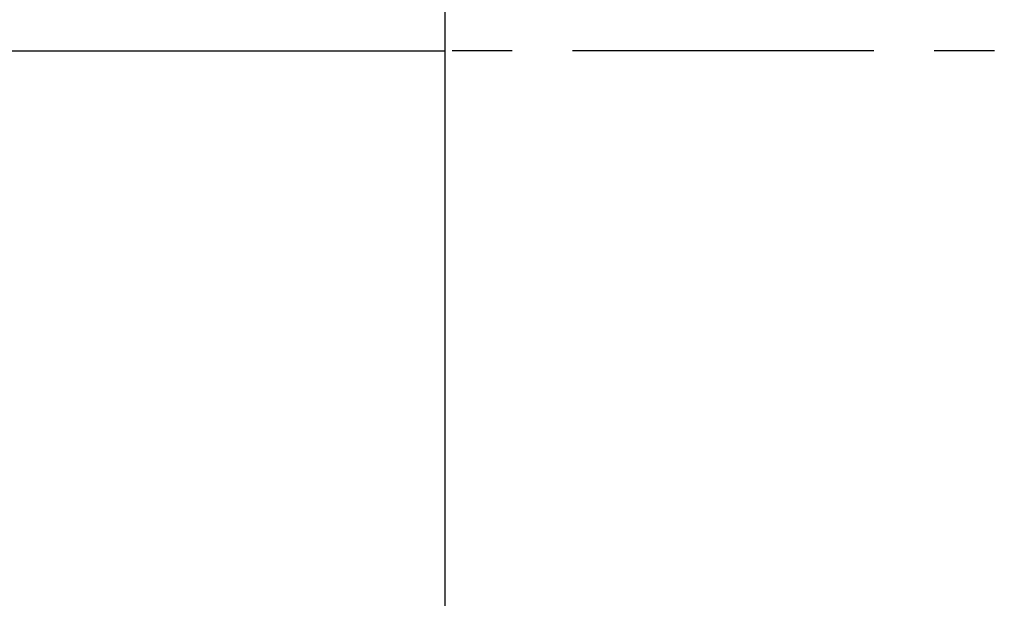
# Model space of a CAD drawing. Header units: millimetres. Extents: x 0 to 2100, y 0 to 1485.
# Tile 18 of 44: x 1204 to 1307, y 856 to 917. Entities that reach past the tile are written whole.
import ezdxf

# ---------------------------------------------------------------- set-up
doc = ezdxf.new("R2010")
doc.units = ezdxf.units.MM
doc.header["$LTSCALE"] = 5
doc.linetypes.add('CENTER', pattern=[10.16, 6.35, -1.27, 1.27, -1.27])
doc.styles.add('SLDTEXTSTYLE0', font='TXT', dxfattribs={"width": 0.605})
doc.dimstyles.new('SLDDIMSTYLE1', dxfattribs={"dimtxt": 12.841593, "dimasz": 16.5, "dimexe": 0, "dimexo": 0.0625, "dimgap": 3.210398, "dimtad": 1, "dimrnd": 1e-09, "dimzin": 12, "dimdsep": 46, "dimtxsty": 'SLDTEXTSTYLE0', "dimsah": 1, "dimcen": 0.09, "dimadec": 0, "dimazin": 3, "dimtfac": 1, "dimtofl": 0, "dimtmove": 0, "dimatfit": 3, "dimfxl": 0, "dimfrac": 2, "dimtolj": 1, "dimtzin": 12, "dimarcsym": 0})

# ---------------------------------------------------------------- blocks, each defined once
blk = doc.blocks.new('_D_7')
at = {"color": 7, "linetype": 'Continuous', "lineweight": 0}
for p, q in [((1248.53, 914.14), (1248.53, 953.12)), ((1598.53, 914.14), (1598.53, 953.12)), ((1598.53, 948.12), (1248.53, 948.12))]:
    blk.add_line(p, q, dxfattribs=at)
at = {"color": 7, "linetype": 'Continuous', "lineweight": 18}
for points in [[(1248.53, 948.12), (1265.03, 945.62), (1265.03, 950.62)], [(1598.53, 948.12), (1582.03, 950.62), (1582.03, 945.62)]]:
    blk.add_solid(points, dxfattribs=at)
at = {"color": 7, "linetype": 'Continuous', "lineweight": 18, "char_height": 13.229, "attachment_point": 1, "style": 'SLDTEXTSTYLE0'}
for s, insert in [('350', (1397.23, 984.9)), ('mm', (1426.63, 984.9)), ('[13,8in]', (1397.72, 965.18))]:
    blk.add_mtext(s, dxfattribs=dict(at, insert=insert))

msp = doc.modelspace()

# ---------------------------------------------------------------- linework, layer by layer
at = {"color": 7, "linetype": 'Continuous', "lineweight": 25}
for p, q in [((1248.532, 954.138), (1248.532, 914.138)), ((753.532, 914.138), (1248.532, 914.138)), ((1248.532, 914.138), (1248.532, 744.138))]:
    msp.add_line(p, q, dxfattribs=at)
at = {"color": 7, "linetype": 'CENTER', "lineweight": 25}
msp.add_line((1598.532, 914.138), (1248.532, 914.138), dxfattribs=at)

# ---------------------------------------------------------------- dimensions: what is measured, and where the dimension line sits
at = {"color": 7, "linetype": 'Continuous', "lineweight": 18}
dim = msp.add_linear_dim(base=(1248.532, 948.124), p1=(1598.532, 914.138), p2=(1248.532, 914.138), text='<>mm\\P[13,8in]', dimstyle='SLDDIMSTYLE1', dxfattribs=at)
dim.commit()
dim.dimension.update_dxf_attribs({"geometry": '_D_7', "text_midpoint": (1426.627, 948.124), "dimtype": 160})

doc.saveas('drawing.dxf')
